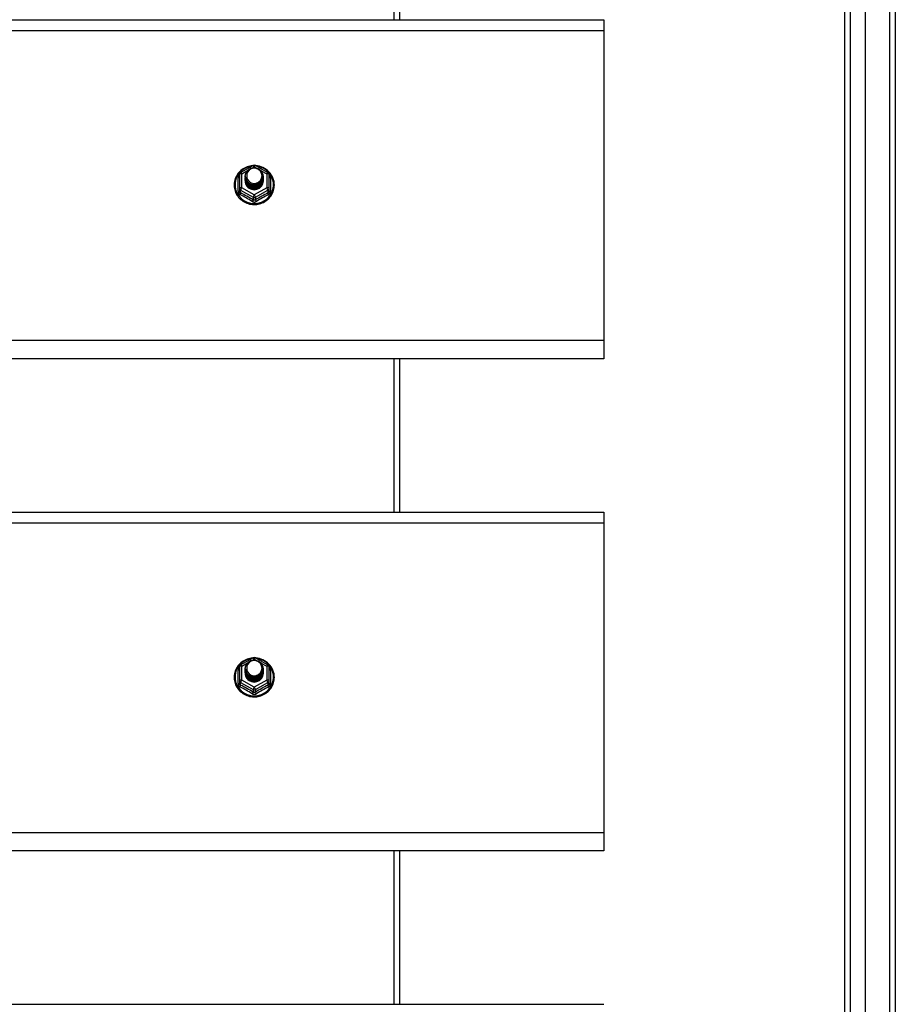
# Model space of a CAD drawing. Header units: inches. Extents: x 80 to 200, y 50 to 96.
# Tile 27 of 28: x 185 to 200, y 67 to 84. Entities that reach past the tile are written whole.
import ezdxf

# ---------------------------------------------------------------- set-up
doc = ezdxf.new("R2010")
doc.units = ezdxf.units.IN
doc.header["$MEASUREMENT"] = 0
doc.layers.add('Visible Edges(ANSI)', color=7, linetype='Continuous', lineweight=25)
doc.layers.add('Visible Tangent Edges(ANSI)', color=7, linetype='Continuous', lineweight=25)

msp = doc.modelspace()

# ---------------------------------------------------------------- linework, layer by layer
at = {"layer": 'Visible Edges(ANSI)'}
for p, q in [((199.578, 51.377), (199.578, 93.96)), ((199.224, 51.565), (199.224, 93.771)), ((200.09, 93.794), (200.09, 51.542)), ((191.59, 84.103), (191.59, 86.735)), ((140.956, 84.103), (195.09, 84.103)), ((195.09, 84.103), (195.09, 83.917)), ((195.09, 83.917), (195.09, 78.598)), ((188.856, 81.482), (189.071, 81.602)), ((189.109, 81.602), (189.323, 81.482)), ((188.836, 81.448), (188.836, 81.208)), ((188.936, 81.417), (188.936, 81.417)), ((188.936, 81.404), (188.936, 81.405)), ((188.936, 81.392), (188.936, 81.392)), ((188.936, 81.379), (188.936, 81.38)), ((188.936, 81.367), (188.936, 81.367)), ((188.936, 81.354), (188.936, 81.354)), ((188.936, 81.342), (188.936, 81.342)), ((189.243, 81.41), (189.243, 81.411)), ((189.243, 81.398), (189.243, 81.398)), ((189.243, 81.385), (189.243, 81.386)), ((189.243, 81.373), (189.243, 81.373)), ((189.243, 81.36), (189.243, 81.361)), ((189.243, 81.348), (189.243, 81.348)), ((189.344, 81.208), (189.344, 81.448)), ((188.836, 81.208), (188.836, 81.163)), ((189.072, 81.196), (189.07, 81.187)), ((189.344, 81.163), (189.344, 81.208)), ((195.09, 78.598), (195.09, 78.285)), ((195.09, 78.285), (140.956, 78.285)), ((191.59, 75.653), (191.59, 78.285)), ((140.956, 75.653), (195.09, 75.653)), ((195.09, 75.653), (195.09, 75.467)), ((195.09, 75.467), (195.09, 70.148)), ((188.856, 73.032), (189.071, 73.152)), ((189.109, 73.152), (189.323, 73.032)), ((188.836, 72.998), (188.836, 72.758)), ((188.936, 72.967), (188.936, 72.967)), ((188.936, 72.954), (188.936, 72.955)), ((188.936, 72.942), (188.936, 72.942)), ((188.936, 72.929), (188.936, 72.93)), ((188.936, 72.917), (188.936, 72.917)), ((188.936, 72.904), (188.936, 72.904)), ((188.936, 72.892), (188.936, 72.892)), ((189.243, 72.96), (189.243, 72.961)), ((189.243, 72.948), (189.243, 72.948)), ((189.243, 72.935), (189.243, 72.936)), ((189.243, 72.923), (189.243, 72.923)), ((189.243, 72.91), (189.243, 72.911)), ((189.243, 72.898), (189.243, 72.898)), ((189.344, 72.758), (189.344, 72.998)), ((188.836, 72.758), (188.836, 72.713)), ((189.072, 72.746), (189.07, 72.737)), ((189.344, 72.713), (189.344, 72.758)), ((195.09, 70.148), (195.09, 69.835)), ((195.09, 69.835), (140.956, 69.835)), ((191.59, 67.203), (191.59, 69.835)), ((140.956, 67.203), (195.09, 67.203))]:
    msp.add_line(p, q, dxfattribs=at)
at = {"layer": 'Visible Edges(ANSI)', "flags": 128}
for points in [[(189.064, 81.598), (189.039, 81.595), (189.014, 81.591), (188.99, 81.585), (188.967, 81.577), (188.944, 81.568), (188.922, 81.557), (188.9, 81.544), (188.88, 81.53), (188.861, 81.515), (188.842, 81.498), (188.826, 81.48), (188.81, 81.461), (188.796, 81.441), (188.784, 81.42), (188.773, 81.398), (188.764, 81.375), (188.757, 81.352), (188.751, 81.328), (188.747, 81.304), (188.745, 81.28), (188.745, 81.256), (188.746, 81.231), (188.75, 81.207), (188.755, 81.184), (188.762, 81.16), (188.77, 81.137), (188.781, 81.115), (188.793, 81.094), (188.806, 81.074), (188.821, 81.054), (188.838, 81.036), (188.855, 81.019), (188.874, 81.003), (188.894, 80.989), (188.915, 80.976), (188.937, 80.964), (188.96, 80.954), (188.984, 80.946), (189.008, 80.939), (189.032, 80.935), (189.057, 80.931), (189.082, 80.93), (189.107, 80.93), (189.132, 80.932), (189.156, 80.936), (189.18, 80.942), (189.204, 80.949), (189.227, 80.958), (189.25, 80.968), (189.272, 80.98), (189.292, 80.994), (189.312, 81.009), (189.331, 81.025), (189.348, 81.042), (189.364, 81.061), (189.378, 81.081), (189.391, 81.102), (189.403, 81.123), (189.412, 81.146), (189.42, 81.169), (189.427, 81.192), (189.431, 81.216), (189.434, 81.24), (189.435, 81.264)], [(188.957, 81.343), (188.941, 81.382), (188.936, 81.423), (188.944, 81.464), (188.964, 81.502), (188.994, 81.532), (189.032, 81.552), (189.074, 81.562), (189.118, 81.56), (189.159, 81.545), (189.195, 81.52), (189.222, 81.487), (189.239, 81.447), (189.243, 81.405), (189.235, 81.362), (189.215, 81.324), (189.185, 81.293), (189.148, 81.271), (189.105, 81.26), (189.062, 81.261), (189.02, 81.274), (188.984, 81.298), (188.957, 81.331), (188.941, 81.369), (188.936, 81.411)], [(188.974, 81.488), (188.973, 81.486), (188.971, 81.483), (188.97, 81.48), (188.969, 81.478), (188.968, 81.475), (188.967, 81.473), (188.966, 81.47), (188.965, 81.467), (188.964, 81.465), (188.964, 81.462), (188.963, 81.459), (188.962, 81.456), (188.962, 81.454), (188.961, 81.451), (188.961, 81.448), (188.961, 81.445), (188.96, 81.443), (188.96, 81.44), (188.96, 81.437), (188.96, 81.434), (188.96, 81.431), (188.96, 81.429), (188.96, 81.426), (188.96, 81.423)], [(188.976, 81.319), (188.998, 81.3), (189.025, 81.286), (189.053, 81.277), (189.083, 81.274), (189.113, 81.276), (189.142, 81.285), (189.168, 81.298), (189.192, 81.317), (189.21, 81.34), (189.224, 81.366), (189.232, 81.394), (189.234, 81.424), (189.229, 81.452), (189.218, 81.48), (189.202, 81.504), (189.181, 81.525), (189.156, 81.541), (189.128, 81.551), (189.098, 81.556), (189.068, 81.553), (189.039, 81.545), (189.013, 81.531), (188.991, 81.512), (188.974, 81.488)], [(189.435, 81.264), (189.433, 81.296), (189.429, 81.327), (189.421, 81.357), (189.411, 81.387), (189.398, 81.416), (189.382, 81.443), (189.363, 81.468), (189.342, 81.492), (189.319, 81.514), (189.294, 81.534), (189.268, 81.551), (189.239, 81.566), (189.21, 81.578), (189.179, 81.588), (189.148, 81.594), (189.116, 81.598)], [(188.936, 81.417), (188.936, 81.412), (188.936, 81.408), (188.937, 81.403), (188.937, 81.399), (188.938, 81.394), (188.939, 81.39), (188.94, 81.386), (188.941, 81.381), (188.942, 81.377), (188.943, 81.373), (188.945, 81.368), (188.946, 81.364), (188.948, 81.36), (188.95, 81.356), (188.952, 81.352), (188.954, 81.348), (188.956, 81.344), (188.959, 81.34), (188.961, 81.336), (188.964, 81.333), (188.967, 81.329), (188.97, 81.326), (188.973, 81.322), (188.976, 81.319)], [(188.936, 81.404), (188.937, 81.385), (188.941, 81.366), (188.948, 81.348), (188.957, 81.331), (188.968, 81.315), (188.981, 81.301), (188.996, 81.288), (189.013, 81.278), (189.031, 81.269), (189.05, 81.263), (189.07, 81.26), (189.09, 81.259), (189.11, 81.26), (189.129, 81.264), (189.148, 81.271), (189.166, 81.28), (189.183, 81.291), (189.198, 81.304), (189.212, 81.319), (189.223, 81.335), (189.232, 81.353), (189.238, 81.372), (189.242, 81.391), (189.243, 81.41)], [(189.243, 81.404), (189.243, 81.384), (189.239, 81.364), (189.233, 81.345), (189.225, 81.327), (189.214, 81.309), (189.2, 81.294), (189.185, 81.28), (189.168, 81.269), (189.15, 81.259), (189.13, 81.253), (189.11, 81.248), (189.09, 81.247), (189.069, 81.248), (189.049, 81.252), (189.029, 81.258), (189.011, 81.267), (188.994, 81.278), (188.979, 81.291), (188.966, 81.306), (188.955, 81.322), (188.946, 81.34), (188.94, 81.359), (188.937, 81.379), (188.936, 81.398)], [(188.936, 81.392), (188.937, 81.373), (188.941, 81.354), (188.948, 81.336), (188.957, 81.318), (188.968, 81.303), (188.981, 81.288), (188.996, 81.276), (189.013, 81.265), (189.031, 81.257), (189.05, 81.251), (189.07, 81.247), (189.09, 81.246), (189.11, 81.248), (189.129, 81.252), (189.148, 81.258), (189.166, 81.267), (189.183, 81.278), (189.198, 81.291), (189.212, 81.306), (189.223, 81.323), (189.232, 81.34), (189.238, 81.359), (189.242, 81.378), (189.243, 81.398)], [(189.243, 81.392), (189.243, 81.372), (189.239, 81.352), (189.233, 81.332), (189.225, 81.314), (189.214, 81.297), (189.2, 81.281), (189.185, 81.268), (189.168, 81.256), (189.15, 81.247), (189.13, 81.24), (189.11, 81.236), (189.09, 81.234), (189.069, 81.235), (189.049, 81.239), (189.029, 81.245), (189.011, 81.254), (188.994, 81.265), (188.979, 81.278), (188.966, 81.293), (188.955, 81.31), (188.946, 81.328), (188.94, 81.347), (188.937, 81.366), (188.936, 81.386)], [(188.936, 81.379), (188.937, 81.36), (188.941, 81.341), (188.948, 81.323), (188.957, 81.306), (188.968, 81.29), (188.981, 81.276), (188.996, 81.263), (189.013, 81.253), (189.031, 81.244), (189.05, 81.238), (189.07, 81.235), (189.09, 81.234), (189.11, 81.235), (189.129, 81.239), (189.148, 81.246), (189.166, 81.255), (189.183, 81.266), (189.198, 81.279), (189.212, 81.294), (189.223, 81.31), (189.232, 81.328), (189.238, 81.346), (189.242, 81.366), (189.243, 81.385)], [(189.243, 81.379), (189.243, 81.359), (189.239, 81.339), (189.233, 81.32), (189.225, 81.302), (189.214, 81.284), (189.2, 81.269), (189.185, 81.255), (189.168, 81.244), (189.15, 81.234), (189.13, 81.228), (189.11, 81.223), (189.09, 81.222), (189.069, 81.223), (189.049, 81.226), (189.029, 81.233), (189.011, 81.242), (188.994, 81.253), (188.979, 81.266), (188.966, 81.281), (188.955, 81.297), (188.946, 81.315), (188.94, 81.334), (188.937, 81.353), (188.936, 81.373)], [(188.936, 81.367), (188.937, 81.347), (188.941, 81.329), (188.948, 81.311), (188.957, 81.293), (188.968, 81.278), (188.981, 81.263), (188.996, 81.251), (189.013, 81.24), (189.031, 81.232), (189.05, 81.226), (189.07, 81.222), (189.09, 81.221), (189.11, 81.223), (189.129, 81.227), (189.148, 81.233), (189.166, 81.242), (189.183, 81.253), (189.198, 81.266), (189.212, 81.281), (189.223, 81.298), (189.232, 81.315), (189.238, 81.334), (189.242, 81.353), (189.243, 81.373)], [(189.243, 81.367), (189.243, 81.347), (189.239, 81.327), (189.233, 81.307), (189.225, 81.289), (189.214, 81.272), (189.2, 81.256), (189.185, 81.243), (189.168, 81.231), (189.15, 81.222), (189.13, 81.215), (189.11, 81.211), (189.09, 81.209), (189.069, 81.21), (189.049, 81.214), (189.029, 81.22), (189.011, 81.229), (188.994, 81.24), (188.979, 81.253), (188.966, 81.268), (188.955, 81.285), (188.946, 81.303), (188.94, 81.321), (188.937, 81.341), (188.936, 81.361)], [(188.936, 81.354), (188.937, 81.335), (188.941, 81.316), (188.948, 81.298), (188.957, 81.281), (188.968, 81.265), (188.981, 81.251), (188.996, 81.238), (189.013, 81.228), (189.031, 81.219), (189.05, 81.213), (189.07, 81.21), (189.09, 81.209), (189.11, 81.21), (189.129, 81.214), (189.148, 81.221), (189.166, 81.23), (189.183, 81.241), (189.198, 81.254), (189.212, 81.269), (189.223, 81.285), (189.232, 81.303), (189.238, 81.321), (189.242, 81.341), (189.243, 81.36)], [(189.243, 81.354), (189.243, 81.334), (189.239, 81.314), (189.233, 81.295), (189.225, 81.276), (189.214, 81.259), (189.2, 81.244), (189.185, 81.23), (189.168, 81.219), (189.15, 81.209), (189.13, 81.202), (189.11, 81.198), (189.09, 81.197), (189.069, 81.198), (189.049, 81.201), (189.029, 81.208), (189.011, 81.216), (188.994, 81.228), (188.979, 81.241), (188.966, 81.256), (188.955, 81.272), (188.946, 81.29), (188.94, 81.309), (188.937, 81.328), (188.936, 81.348)], [(188.936, 81.342), (188.937, 81.322), (188.941, 81.304), (188.948, 81.285), (188.957, 81.268), (188.968, 81.252), (188.981, 81.238), (188.996, 81.226), (189.013, 81.215), (189.031, 81.207), (189.05, 81.201), (189.07, 81.197), (189.09, 81.196), (189.11, 81.198), (189.129, 81.202), (189.148, 81.208), (189.166, 81.217), (189.183, 81.228), (189.198, 81.241), (189.212, 81.256), (189.223, 81.273), (189.232, 81.29), (189.238, 81.309), (189.242, 81.328), (189.243, 81.348)], [(189.07, 81.187), (189.062, 81.188), (189.054, 81.19), (189.046, 81.192), (189.038, 81.194), (189.031, 81.197), (189.023, 81.201), (189.016, 81.204), (189.009, 81.209), (189.002, 81.213), (188.995, 81.218), (188.989, 81.223), (188.983, 81.228), (188.978, 81.234), (188.972, 81.24), (188.967, 81.246), (188.963, 81.253), (188.958, 81.259), (188.954, 81.266), (188.951, 81.273), (188.948, 81.281), (188.945, 81.288), (188.943, 81.296), (188.941, 81.304), (188.939, 81.311)], [(188.974, 81.358), (188.973, 81.357), (188.973, 81.357), (188.972, 81.356), (188.971, 81.355), (188.971, 81.355), (188.97, 81.354), (188.969, 81.354), (188.969, 81.353), (188.968, 81.352), (188.967, 81.352), (188.966, 81.351), (188.966, 81.351), (188.965, 81.35), (188.964, 81.349), (188.964, 81.349), (188.963, 81.348), (188.962, 81.348), (188.961, 81.347), (188.961, 81.346), (188.96, 81.346), (188.959, 81.345), (188.958, 81.345), (188.958, 81.344), (188.957, 81.343)], [(188.96, 81.423), (188.96, 81.42), (188.96, 81.417), (188.96, 81.414), (188.96, 81.412), (188.96, 81.409), (188.96, 81.406), (188.96, 81.403), (188.961, 81.401), (188.961, 81.398), (188.962, 81.395), (188.962, 81.392), (188.963, 81.389), (188.963, 81.387), (188.964, 81.384), (188.965, 81.381), (188.966, 81.379), (188.966, 81.376), (188.967, 81.373), (188.968, 81.371), (188.969, 81.368), (188.971, 81.365), (188.972, 81.363), (188.973, 81.36), (188.974, 81.358)], [(189.064, 73.148), (189.039, 73.145), (189.014, 73.141), (188.99, 73.135), (188.967, 73.127), (188.944, 73.118), (188.922, 73.107), (188.9, 73.094), (188.88, 73.08), (188.861, 73.065), (188.842, 73.048), (188.826, 73.03), (188.81, 73.011), (188.796, 72.991), (188.784, 72.97), (188.773, 72.948), (188.764, 72.925), (188.757, 72.902), (188.751, 72.878), (188.747, 72.854), (188.745, 72.83), (188.745, 72.806), (188.746, 72.781), (188.75, 72.757), (188.755, 72.734), (188.762, 72.71), (188.77, 72.687), (188.781, 72.665), (188.793, 72.644), (188.806, 72.624), (188.821, 72.604), (188.838, 72.586), (188.855, 72.569), (188.874, 72.553), (188.894, 72.539), (188.915, 72.526), (188.937, 72.514), (188.96, 72.504), (188.984, 72.496), (189.008, 72.489), (189.032, 72.485), (189.057, 72.481), (189.082, 72.48), (189.107, 72.48), (189.132, 72.482), (189.156, 72.486), (189.18, 72.492), (189.204, 72.499), (189.227, 72.508), (189.25, 72.518), (189.272, 72.53), (189.292, 72.544), (189.312, 72.559), (189.331, 72.575), (189.348, 72.592), (189.364, 72.611), (189.378, 72.631), (189.391, 72.652), (189.403, 72.673), (189.412, 72.696), (189.42, 72.719), (189.427, 72.742), (189.431, 72.766), (189.434, 72.79), (189.435, 72.814)], [(188.957, 72.893), (188.941, 72.932), (188.936, 72.973), (188.944, 73.014), (188.964, 73.052), (188.994, 73.082), (189.032, 73.102), (189.074, 73.112), (189.118, 73.11), (189.159, 73.095), (189.195, 73.07), (189.222, 73.037), (189.239, 72.997), (189.243, 72.955), (189.235, 72.912), (189.215, 72.874), (189.185, 72.843), (189.148, 72.821), (189.105, 72.81), (189.062, 72.811), (189.02, 72.824), (188.984, 72.848), (188.957, 72.881), (188.941, 72.919), (188.936, 72.961)], [(188.974, 73.038), (188.973, 73.036), (188.971, 73.033), (188.97, 73.03), (188.969, 73.028), (188.968, 73.025), (188.967, 73.023), (188.966, 73.02), (188.965, 73.017), (188.964, 73.015), (188.964, 73.012), (188.963, 73.009), (188.962, 73.006), (188.962, 73.004), (188.961, 73.001), (188.961, 72.998), (188.961, 72.995), (188.96, 72.993), (188.96, 72.99), (188.96, 72.987), (188.96, 72.984), (188.96, 72.981), (188.96, 72.979), (188.96, 72.976), (188.96, 72.973)], [(188.976, 72.869), (188.998, 72.85), (189.025, 72.836), (189.053, 72.827), (189.083, 72.824), (189.113, 72.826), (189.142, 72.835), (189.168, 72.848), (189.192, 72.867), (189.21, 72.89), (189.224, 72.916), (189.232, 72.944), (189.234, 72.974), (189.229, 73.002), (189.218, 73.03), (189.202, 73.054), (189.181, 73.075), (189.156, 73.091), (189.128, 73.101), (189.098, 73.106), (189.068, 73.103), (189.039, 73.095), (189.013, 73.081), (188.991, 73.062), (188.974, 73.038)], [(189.435, 72.814), (189.433, 72.846), (189.429, 72.877), (189.421, 72.907), (189.411, 72.937), (189.398, 72.966), (189.382, 72.993), (189.363, 73.018), (189.342, 73.042), (189.319, 73.064), (189.294, 73.084), (189.268, 73.101), (189.239, 73.116), (189.21, 73.128), (189.179, 73.138), (189.148, 73.144), (189.116, 73.148)], [(188.936, 72.967), (188.936, 72.962), (188.936, 72.958), (188.937, 72.953), (188.937, 72.949), (188.938, 72.944), (188.939, 72.94), (188.94, 72.936), (188.941, 72.931), (188.942, 72.927), (188.943, 72.923), (188.945, 72.918), (188.946, 72.914), (188.948, 72.91), (188.95, 72.906), (188.952, 72.902), (188.954, 72.898), (188.956, 72.894), (188.959, 72.89), (188.961, 72.886), (188.964, 72.883), (188.967, 72.879), (188.97, 72.876), (188.973, 72.872), (188.976, 72.869)], [(188.936, 72.954), (188.937, 72.935), (188.941, 72.916), (188.948, 72.898), (188.957, 72.881), (188.968, 72.865), (188.981, 72.851), (188.996, 72.838), (189.013, 72.828), (189.031, 72.819), (189.05, 72.813), (189.07, 72.81), (189.09, 72.809), (189.11, 72.81), (189.129, 72.814), (189.148, 72.821), (189.166, 72.83), (189.183, 72.841), (189.198, 72.854), (189.212, 72.869), (189.223, 72.885), (189.232, 72.903), (189.238, 72.922), (189.242, 72.941), (189.243, 72.96)], [(189.243, 72.954), (189.243, 72.934), (189.239, 72.914), (189.233, 72.895), (189.225, 72.877), (189.214, 72.859), (189.2, 72.844), (189.185, 72.83), (189.168, 72.819), (189.15, 72.809), (189.13, 72.803), (189.11, 72.798), (189.09, 72.797), (189.069, 72.798), (189.049, 72.802), (189.029, 72.808), (189.011, 72.817), (188.994, 72.828), (188.979, 72.841), (188.966, 72.856), (188.955, 72.872), (188.946, 72.89), (188.94, 72.909), (188.937, 72.929), (188.936, 72.948)], [(188.936, 72.942), (188.937, 72.923), (188.941, 72.904), (188.948, 72.886), (188.957, 72.868), (188.968, 72.853), (188.981, 72.838), (188.996, 72.826), (189.013, 72.815), (189.031, 72.807), (189.05, 72.801), (189.07, 72.797), (189.09, 72.796), (189.11, 72.798), (189.129, 72.802), (189.148, 72.808), (189.166, 72.817), (189.183, 72.828), (189.198, 72.841), (189.212, 72.856), (189.223, 72.873), (189.232, 72.89), (189.238, 72.909), (189.242, 72.928), (189.243, 72.948)], [(189.243, 72.942), (189.243, 72.922), (189.239, 72.902), (189.233, 72.882), (189.225, 72.864), (189.214, 72.847), (189.2, 72.831), (189.185, 72.818), (189.168, 72.806), (189.15, 72.797), (189.13, 72.79), (189.11, 72.786), (189.09, 72.784), (189.069, 72.785), (189.049, 72.789), (189.029, 72.795), (189.011, 72.804), (188.994, 72.815), (188.979, 72.828), (188.966, 72.843), (188.955, 72.86), (188.946, 72.878), (188.94, 72.897), (188.937, 72.916), (188.936, 72.936)], [(188.936, 72.929), (188.937, 72.91), (188.941, 72.891), (188.948, 72.873), (188.957, 72.856), (188.968, 72.84), (188.981, 72.826), (188.996, 72.813), (189.013, 72.803), (189.031, 72.794), (189.05, 72.788), (189.07, 72.785), (189.09, 72.784), (189.11, 72.785), (189.129, 72.789), (189.148, 72.796), (189.166, 72.805), (189.183, 72.816), (189.198, 72.829), (189.212, 72.844), (189.223, 72.86), (189.232, 72.878), (189.238, 72.896), (189.242, 72.916), (189.243, 72.935)], [(189.243, 72.929), (189.243, 72.909), (189.239, 72.889), (189.233, 72.87), (189.225, 72.852), (189.214, 72.834), (189.2, 72.819), (189.185, 72.805), (189.168, 72.794), (189.15, 72.784), (189.13, 72.778), (189.11, 72.773), (189.09, 72.772), (189.069, 72.773), (189.049, 72.776), (189.029, 72.783), (189.011, 72.792), (188.994, 72.803), (188.979, 72.816), (188.966, 72.831), (188.955, 72.847), (188.946, 72.865), (188.94, 72.884), (188.937, 72.903), (188.936, 72.923)], [(188.936, 72.917), (188.937, 72.897), (188.941, 72.879), (188.948, 72.861), (188.957, 72.843), (188.968, 72.828), (188.981, 72.813), (188.996, 72.801), (189.013, 72.79), (189.031, 72.782), (189.05, 72.776), (189.07, 72.772), (189.09, 72.771), (189.11, 72.773), (189.129, 72.777), (189.148, 72.783), (189.166, 72.792), (189.183, 72.803), (189.198, 72.816), (189.212, 72.831), (189.223, 72.848), (189.232, 72.865), (189.238, 72.884), (189.242, 72.903), (189.243, 72.923)], [(189.243, 72.917), (189.243, 72.897), (189.239, 72.877), (189.233, 72.857), (189.225, 72.839), (189.214, 72.822), (189.2, 72.806), (189.185, 72.793), (189.168, 72.781), (189.15, 72.772), (189.13, 72.765), (189.11, 72.761), (189.09, 72.759), (189.069, 72.76), (189.049, 72.764), (189.029, 72.77), (189.011, 72.779), (188.994, 72.79), (188.979, 72.803), (188.966, 72.818), (188.955, 72.835), (188.946, 72.853), (188.94, 72.871), (188.937, 72.891), (188.936, 72.911)], [(188.936, 72.904), (188.937, 72.885), (188.941, 72.866), (188.948, 72.848), (188.957, 72.831), (188.968, 72.815), (188.981, 72.801), (188.996, 72.788), (189.013, 72.778), (189.031, 72.769), (189.05, 72.763), (189.07, 72.76), (189.09, 72.759), (189.11, 72.76), (189.129, 72.764), (189.148, 72.771), (189.166, 72.78), (189.183, 72.791), (189.198, 72.804), (189.212, 72.819), (189.223, 72.835), (189.232, 72.853), (189.238, 72.871), (189.242, 72.891), (189.243, 72.91)], [(189.243, 72.904), (189.243, 72.884), (189.239, 72.864), (189.233, 72.845), (189.225, 72.826), (189.214, 72.809), (189.2, 72.794), (189.185, 72.78), (189.168, 72.769), (189.15, 72.759), (189.13, 72.752), (189.11, 72.748), (189.09, 72.747), (189.069, 72.748), (189.049, 72.751), (189.029, 72.758), (189.011, 72.766), (188.994, 72.778), (188.979, 72.791), (188.966, 72.806), (188.955, 72.822), (188.946, 72.84), (188.94, 72.859), (188.937, 72.878), (188.936, 72.898)], [(188.936, 72.892), (188.937, 72.872), (188.941, 72.854), (188.948, 72.835), (188.957, 72.818), (188.968, 72.802), (188.981, 72.788), (188.996, 72.776), (189.013, 72.765), (189.031, 72.757), (189.05, 72.751), (189.07, 72.747), (189.09, 72.746), (189.11, 72.748), (189.129, 72.752), (189.148, 72.758), (189.166, 72.767), (189.183, 72.778), (189.198, 72.791), (189.212, 72.806), (189.223, 72.823), (189.232, 72.84), (189.238, 72.859), (189.242, 72.878), (189.243, 72.898)], [(189.07, 72.737), (189.062, 72.738), (189.054, 72.74), (189.046, 72.742), (189.038, 72.744), (189.031, 72.747), (189.023, 72.751), (189.016, 72.754), (189.009, 72.759), (189.002, 72.763), (188.995, 72.768), (188.989, 72.773), (188.983, 72.778), (188.978, 72.784), (188.972, 72.79), (188.967, 72.796), (188.963, 72.803), (188.958, 72.809), (188.954, 72.816), (188.951, 72.823), (188.948, 72.831), (188.945, 72.838), (188.943, 72.846), (188.941, 72.854), (188.939, 72.861)], [(188.974, 72.908), (188.973, 72.907), (188.973, 72.907), (188.972, 72.906), (188.971, 72.905), (188.971, 72.905), (188.97, 72.904), (188.969, 72.904), (188.969, 72.903), (188.968, 72.902), (188.967, 72.902), (188.966, 72.901), (188.966, 72.901), (188.965, 72.9), (188.964, 72.899), (188.964, 72.899), (188.963, 72.898), (188.962, 72.898), (188.961, 72.897), (188.961, 72.896), (188.96, 72.896), (188.959, 72.895), (188.958, 72.895), (188.958, 72.894), (188.957, 72.893)], [(188.96, 72.973), (188.96, 72.97), (188.96, 72.967), (188.96, 72.964), (188.96, 72.962), (188.96, 72.959), (188.96, 72.956), (188.96, 72.953), (188.961, 72.951), (188.961, 72.948), (188.962, 72.945), (188.962, 72.942), (188.963, 72.939), (188.963, 72.937), (188.964, 72.934), (188.965, 72.931), (188.966, 72.929), (188.966, 72.926), (188.967, 72.923), (188.968, 72.921), (188.969, 72.918), (188.971, 72.915), (188.972, 72.913), (188.973, 72.91), (188.974, 72.908)]]:
    msp.add_lwpolyline(points, dxfattribs=at)
at = {"layer": 'Visible Edges(ANSI)'}
for centre, start, end in [((188.875, 81.448), 119.1745, 180), ((189.09, 81.568), 60.8255, 119.1745), ((189.304, 81.448), 0, 60.8255), ((188.875, 72.998), 119.1745, 180), ((189.09, 73.118), 60.8255, 119.1745), ((189.304, 72.998), 0, 60.8255)]:
    msp.add_arc(centre, 0.0394, start, end, dxfattribs=at)
for centre, major_axis, start_param, end_param in [((189.09, 81.423), (0.134, 0), 3.671471, 8.899926), ((189.09, 81.338), (-0.158, 0), 6.032414, 9.675269), ((189.09, 81.418), (0.154, 0), 3.669461, 3.875388), ((189.09, 72.973), (0.134, 0), 3.671471, 8.899926), ((189.09, 72.888), (-0.158, 0), 6.032414, 9.675269), ((189.09, 72.968), (0.154, 0), 3.669461, 3.875388)]:
    msp.add_ellipse(centre, major_axis=major_axis, ratio=0.966998, start_param=start_param, end_param=end_param, dxfattribs=at)
at = {"layer": 'Visible Tangent Edges(ANSI)'}
for p, q in [((199.991, 94.569), (199.991, 50.767)), ((199.323, 51.435), (199.323, 93.901)), ((191.491, 84.103), (191.491, 86.735)), ((140.956, 83.917), (195.09, 83.917)), ((188.875, 81.458), (188.973, 81.513)), ((189.058, 81.56), (189.09, 81.578)), ((189.09, 81.578), (189.124, 81.558)), ((189.199, 81.516), (189.304, 81.458)), ((188.812, 81.16), (188.812, 81.388)), ((188.875, 81.218), (188.875, 81.458)), ((189.304, 81.458), (189.304, 81.218)), ((189.368, 81.388), (189.368, 81.16)), ((188.855, 81.175), (189.07, 81.055)), ((188.855, 81.13), (188.855, 81.175)), ((189.09, 81.098), (188.875, 81.218)), ((189.304, 81.218), (189.09, 81.098)), ((189.109, 81.055), (189.324, 81.175)), ((189.324, 81.175), (189.324, 81.13)), ((189.07, 81.055), (189.07, 81.011)), ((189.109, 81.011), (189.109, 81.055)), ((195.09, 78.598), (140.956, 78.598)), ((191.491, 75.653), (191.491, 78.285)), ((140.956, 75.467), (195.09, 75.467)), ((188.875, 73.008), (188.973, 73.063)), ((189.058, 73.11), (189.09, 73.128)), ((189.09, 73.128), (189.124, 73.108)), ((189.199, 73.066), (189.304, 73.008)), ((188.812, 72.71), (188.812, 72.938)), ((188.875, 72.768), (188.875, 73.008)), ((189.304, 73.008), (189.304, 72.768)), ((189.368, 72.938), (189.368, 72.71)), ((188.855, 72.725), (189.07, 72.605)), ((188.855, 72.68), (188.855, 72.725)), ((189.09, 72.648), (188.875, 72.768)), ((189.304, 72.768), (189.09, 72.648)), ((189.109, 72.605), (189.324, 72.725)), ((189.324, 72.725), (189.324, 72.68)), ((189.07, 72.605), (189.07, 72.561)), ((189.109, 72.561), (189.109, 72.605)), ((195.09, 70.148), (140.956, 70.148)), ((191.491, 67.203), (191.491, 69.835))]:
    msp.add_line(p, q, dxfattribs=at)
at = {"layer": 'Visible Tangent Edges(ANSI)', "flags": 128}
for points in [[(188.836, 81.44), (188.834, 81.438), (188.832, 81.437), (188.83, 81.435), (188.829, 81.433), (188.827, 81.431), (188.826, 81.429), (188.824, 81.427), (188.823, 81.425), (188.821, 81.422), (188.82, 81.42), (188.819, 81.418), (188.818, 81.416), (188.817, 81.413), (188.816, 81.411), (188.815, 81.409), (188.814, 81.407), (188.814, 81.404), (188.813, 81.402), (188.813, 81.399), (188.812, 81.397), (188.812, 81.395), (188.812, 81.392), (188.812, 81.39), (188.812, 81.388)], [(189.368, 81.388), (189.368, 81.39), (189.368, 81.392), (189.367, 81.395), (189.367, 81.397), (189.367, 81.399), (189.366, 81.402), (189.366, 81.404), (189.365, 81.407), (189.364, 81.409), (189.364, 81.411), (189.363, 81.413), (189.362, 81.416), (189.361, 81.418), (189.359, 81.42), (189.358, 81.422), (189.357, 81.425), (189.355, 81.427), (189.354, 81.429), (189.352, 81.431), (189.351, 81.433), (189.349, 81.435), (189.347, 81.437), (189.346, 81.438), (189.344, 81.44)], [(188.812, 81.16), (188.812, 81.157), (188.812, 81.154), (188.812, 81.151), (188.813, 81.147), (188.813, 81.144), (188.814, 81.141), (188.815, 81.138), (188.816, 81.135), (188.817, 81.132), (188.819, 81.129), (188.82, 81.126), (188.822, 81.123), (188.823, 81.121), (188.825, 81.118), (188.827, 81.116), (188.829, 81.113), (188.831, 81.111), (188.833, 81.109), (188.836, 81.107), (188.838, 81.105), (188.841, 81.103), (188.843, 81.101), (188.846, 81.099), (188.849, 81.098)], [(188.855, 81.13), (188.854, 81.131), (188.853, 81.132), (188.851, 81.133), (188.85, 81.134), (188.849, 81.135), (188.847, 81.136), (188.846, 81.137), (188.845, 81.138), (188.844, 81.139), (188.843, 81.141), (188.842, 81.142), (188.841, 81.143), (188.84, 81.145), (188.839, 81.146), (188.839, 81.148), (188.838, 81.149), (188.838, 81.151), (188.837, 81.153), (188.837, 81.154), (188.836, 81.156), (188.836, 81.158), (188.836, 81.16), (188.836, 81.162), (188.836, 81.163)], [(189.344, 81.163), (189.344, 81.162), (189.344, 81.16), (189.343, 81.158), (189.343, 81.156), (189.343, 81.154), (189.342, 81.153), (189.342, 81.151), (189.341, 81.149), (189.341, 81.148), (189.34, 81.146), (189.339, 81.145), (189.338, 81.143), (189.337, 81.142), (189.337, 81.141), (189.335, 81.139), (189.334, 81.138), (189.333, 81.137), (189.332, 81.136), (189.331, 81.135), (189.33, 81.134), (189.328, 81.133), (189.327, 81.132), (189.325, 81.131), (189.324, 81.13)], [(189.331, 81.098), (189.333, 81.099), (189.336, 81.101), (189.339, 81.103), (189.341, 81.105), (189.344, 81.107), (189.346, 81.109), (189.348, 81.111), (189.35, 81.113), (189.352, 81.116), (189.354, 81.118), (189.356, 81.121), (189.358, 81.123), (189.359, 81.126), (189.361, 81.129), (189.362, 81.132), (189.363, 81.135), (189.364, 81.138), (189.365, 81.141), (189.366, 81.144), (189.367, 81.147), (189.367, 81.151), (189.368, 81.154), (189.368, 81.157), (189.368, 81.16)], [(189.052, 80.984), (189.055, 80.983), (189.058, 80.981), (189.061, 80.98), (189.064, 80.978), (189.067, 80.977), (189.07, 80.976), (189.074, 80.976), (189.077, 80.975), (189.08, 80.974), (189.083, 80.974), (189.086, 80.974), (189.09, 80.974), (189.093, 80.974), (189.096, 80.974), (189.1, 80.974), (189.103, 80.975), (189.106, 80.976), (189.109, 80.976), (189.112, 80.977), (189.115, 80.978), (189.118, 80.98), (189.121, 80.981), (189.124, 80.983), (189.127, 80.984)], [(189.109, 81.011), (189.108, 81.01), (189.106, 81.009), (189.105, 81.008), (189.103, 81.007), (189.102, 81.007), (189.1, 81.006), (189.098, 81.006), (189.097, 81.005), (189.095, 81.005), (189.093, 81.005), (189.091, 81.005), (189.09, 81.005), (189.088, 81.005), (189.086, 81.005), (189.085, 81.005), (189.083, 81.005), (189.081, 81.006), (189.079, 81.006), (189.078, 81.007), (189.076, 81.007), (189.075, 81.008), (189.073, 81.009), (189.072, 81.01), (189.07, 81.011)], [(188.836, 72.99), (188.834, 72.988), (188.832, 72.987), (188.83, 72.985), (188.829, 72.983), (188.827, 72.981), (188.826, 72.979), (188.824, 72.977), (188.823, 72.975), (188.821, 72.972), (188.82, 72.97), (188.819, 72.968), (188.818, 72.966), (188.817, 72.963), (188.816, 72.961), (188.815, 72.959), (188.814, 72.957), (188.814, 72.954), (188.813, 72.952), (188.813, 72.949), (188.812, 72.947), (188.812, 72.945), (188.812, 72.942), (188.812, 72.94), (188.812, 72.938)], [(189.368, 72.938), (189.368, 72.94), (189.368, 72.942), (189.367, 72.945), (189.367, 72.947), (189.367, 72.949), (189.366, 72.952), (189.366, 72.954), (189.365, 72.957), (189.364, 72.959), (189.364, 72.961), (189.363, 72.963), (189.362, 72.966), (189.361, 72.968), (189.359, 72.97), (189.358, 72.972), (189.357, 72.975), (189.355, 72.977), (189.354, 72.979), (189.352, 72.981), (189.351, 72.983), (189.349, 72.985), (189.347, 72.987), (189.346, 72.988), (189.344, 72.99)], [(188.812, 72.71), (188.812, 72.707), (188.812, 72.704), (188.812, 72.701), (188.813, 72.697), (188.813, 72.694), (188.814, 72.691), (188.815, 72.688), (188.816, 72.685), (188.817, 72.682), (188.819, 72.679), (188.82, 72.676), (188.822, 72.673), (188.823, 72.671), (188.825, 72.668), (188.827, 72.666), (188.829, 72.663), (188.831, 72.661), (188.833, 72.659), (188.836, 72.657), (188.838, 72.655), (188.841, 72.653), (188.843, 72.651), (188.846, 72.649), (188.849, 72.648)], [(188.855, 72.68), (188.854, 72.681), (188.853, 72.682), (188.851, 72.683), (188.85, 72.684), (188.849, 72.685), (188.847, 72.686), (188.846, 72.687), (188.845, 72.688), (188.844, 72.689), (188.843, 72.691), (188.842, 72.692), (188.841, 72.693), (188.84, 72.695), (188.839, 72.696), (188.839, 72.698), (188.838, 72.699), (188.838, 72.701), (188.837, 72.703), (188.837, 72.704), (188.836, 72.706), (188.836, 72.708), (188.836, 72.71), (188.836, 72.712), (188.836, 72.713)], [(189.344, 72.713), (189.344, 72.712), (189.344, 72.71), (189.343, 72.708), (189.343, 72.706), (189.343, 72.704), (189.342, 72.703), (189.342, 72.701), (189.341, 72.699), (189.341, 72.698), (189.34, 72.696), (189.339, 72.695), (189.338, 72.693), (189.337, 72.692), (189.337, 72.691), (189.335, 72.689), (189.334, 72.688), (189.333, 72.687), (189.332, 72.686), (189.331, 72.685), (189.33, 72.684), (189.328, 72.683), (189.327, 72.682), (189.325, 72.681), (189.324, 72.68)], [(189.331, 72.648), (189.333, 72.649), (189.336, 72.651), (189.339, 72.653), (189.341, 72.655), (189.344, 72.657), (189.346, 72.659), (189.348, 72.661), (189.35, 72.663), (189.352, 72.666), (189.354, 72.668), (189.356, 72.671), (189.358, 72.673), (189.359, 72.676), (189.361, 72.679), (189.362, 72.682), (189.363, 72.685), (189.364, 72.688), (189.365, 72.691), (189.366, 72.694), (189.367, 72.697), (189.367, 72.701), (189.368, 72.704), (189.368, 72.707), (189.368, 72.71)], [(189.052, 72.534), (189.055, 72.533), (189.058, 72.531), (189.061, 72.53), (189.064, 72.528), (189.067, 72.527), (189.07, 72.526), (189.074, 72.526), (189.077, 72.525), (189.08, 72.524), (189.083, 72.524), (189.086, 72.524), (189.09, 72.524), (189.093, 72.524), (189.096, 72.524), (189.1, 72.524), (189.103, 72.525), (189.106, 72.526), (189.109, 72.526), (189.112, 72.527), (189.115, 72.528), (189.118, 72.53), (189.121, 72.531), (189.124, 72.533), (189.127, 72.534)], [(189.109, 72.561), (189.108, 72.56), (189.106, 72.559), (189.105, 72.558), (189.103, 72.557), (189.102, 72.557), (189.1, 72.556), (189.098, 72.556), (189.097, 72.555), (189.095, 72.555), (189.093, 72.555), (189.091, 72.555), (189.09, 72.555), (189.088, 72.555), (189.086, 72.555), (189.085, 72.555), (189.083, 72.555), (189.081, 72.556), (189.079, 72.556), (189.078, 72.557), (189.076, 72.557), (189.075, 72.558), (189.073, 72.559), (189.072, 72.56), (189.07, 72.561)]]:
    msp.add_lwpolyline(points, dxfattribs=at)
at = {"layer": 'Visible Tangent Edges(ANSI)'}
for centre, major_axis, ratio, start_param, end_param in [((189.09, 81.27), (0.331, 0), 0.966998, 1.708073, 7.716705), ((188.875, 81.448), (-0.0192, 0.0344), 0.127392, 4.936728, 6.283185), ((189.09, 81.568), (-0.0192, 0.0344), 0.127392, 4.936728, 6.283185), ((189.09, 81.568), (0.0192, 0.0344), 0.127392, 0, 1.346458), ((189.304, 81.448), (0.0192, 0.0344), 0.127392, 0, 1.346458), ((188.796, 81.403), (0.0394, 0), 0.420933, 5.107073, 6.283185), ((188.875, 81.448), (-0.0394, 0), 0.254784, 4.712389, 6.283185), ((189.304, 81.448), (0.0394, 0), 0.254784, 0, 1.570796), ((189.383, 81.403), (-0.0394, 0), 0.420933, 0, 1.176113), ((188.796, 81.163), (0.0394, 0), 0.080687, 5.107073, 6.283185), ((188.875, 81.208), (-0.0394, 0), 0.254784, 4.712389, 6.283185), ((188.875, 81.208), (-0.0394, 0), 0.966998, 0, 1.047198), ((188.836, 81.097), (0.0178, 0.0351), 0.295528, 4.874003, 6.050115), ((188.875, 81.208), (-0.0192, -0.0344), 0.127392, 4.48805, 6.058847), ((188.963, 80.894), (-0.605, 0.361), 0.220649, 4.666525, 5.020223), ((189.217, 80.894), (-0.605, -0.361), 0.220649, 4.404555, 4.758253), ((189.304, 81.208), (0.0394, 0), 0.254784, 0, 1.570796), ((189.304, 81.208), (0.0192, -0.0344), 0.127392, 0.224339, 1.795135), ((189.344, 81.097), (-0.0178, 0.0351), 0.295528, 0.23307, 1.409183), ((189.304, 81.208), (0.0394, 0), 0.966998, 5.235988, 6.283185), ((189.383, 81.163), (-0.0394, 0), 0.080687, 0, 1.176113), ((188.951, 80.874), (0.573, -0.342), 0.220649, 1.524932, 1.878631), ((189.05, 80.978), (0.0205, 0.0336), 0.044718, 0.222707, 1.398819), ((189.09, 81.088), (-0.0192, -0.0344), 0.127392, 4.48805, 6.058847), ((189.09, 81.088), (0.0394, 0), 0.966998, 4.18879, 5.235988), ((189.09, 81.088), (0.0192, -0.0344), 0.127392, 0.224339, 1.795135), ((189.129, 80.978), (-0.0205, 0.0336), 0.044718, 4.884366, 6.060479), ((189.229, 80.874), (0.573, 0.342), 0.220649, 1.262962, 1.61666), ((189.09, 72.82), (0.331, 0), 0.966998, 1.708073, 7.716705), ((188.875, 72.998), (-0.0192, 0.0344), 0.127392, 4.936728, 6.283185), ((189.09, 73.118), (-0.0192, 0.0344), 0.127392, 4.936728, 6.283185), ((189.09, 73.118), (0.0192, 0.0344), 0.127392, 0, 1.346458), ((189.304, 72.998), (0.0192, 0.0344), 0.127392, 0, 1.346458), ((188.796, 72.953), (0.0394, 0), 0.420933, 5.107073, 6.283185), ((188.875, 72.998), (-0.0394, 0), 0.254784, 4.712389, 6.283185), ((189.304, 72.998), (0.0394, 0), 0.254784, 0, 1.570796), ((189.383, 72.953), (-0.0394, 0), 0.420933, 0, 1.176113), ((188.796, 72.713), (0.0394, 0), 0.080687, 5.107073, 6.283185), ((188.875, 72.758), (-0.0394, 0), 0.254784, 4.712389, 6.283185), ((188.875, 72.758), (-0.0394, 0), 0.966998, 0, 1.047198), ((188.836, 72.647), (0.0178, 0.0351), 0.295528, 4.874003, 6.050115), ((188.875, 72.758), (-0.0192, -0.0344), 0.127392, 4.48805, 6.058847), ((188.963, 72.444), (-0.605, 0.361), 0.220649, 4.666525, 5.020223), ((189.217, 72.444), (-0.605, -0.361), 0.220649, 4.404555, 4.758253), ((189.304, 72.758), (0.0394, 0), 0.254784, 0, 1.570796), ((189.304, 72.758), (0.0192, -0.0344), 0.127392, 0.224339, 1.795135), ((189.344, 72.647), (-0.0178, 0.0351), 0.295528, 0.23307, 1.409183), ((189.304, 72.758), (0.0394, 0), 0.966998, 5.235988, 6.283185), ((189.383, 72.713), (-0.0394, 0), 0.080687, 0, 1.176113), ((188.951, 72.424), (0.573, -0.342), 0.220649, 1.524932, 1.878631), ((189.05, 72.528), (0.0205, 0.0336), 0.044718, 0.222707, 1.398819), ((189.09, 72.638), (-0.0192, -0.0344), 0.127392, 4.48805, 6.058847), ((189.09, 72.638), (0.0394, 0), 0.966998, 4.18879, 5.235988), ((189.09, 72.638), (0.0192, -0.0344), 0.127392, 0.224339, 1.795135), ((189.129, 72.528), (-0.0205, 0.0336), 0.044718, 4.884366, 6.060479), ((189.229, 72.424), (0.573, 0.342), 0.220649, 1.262962, 1.61666)]:
    msp.add_ellipse(centre, major_axis=major_axis, ratio=ratio, start_param=start_param, end_param=end_param, dxfattribs=at)

doc.saveas('drawing.dxf')
